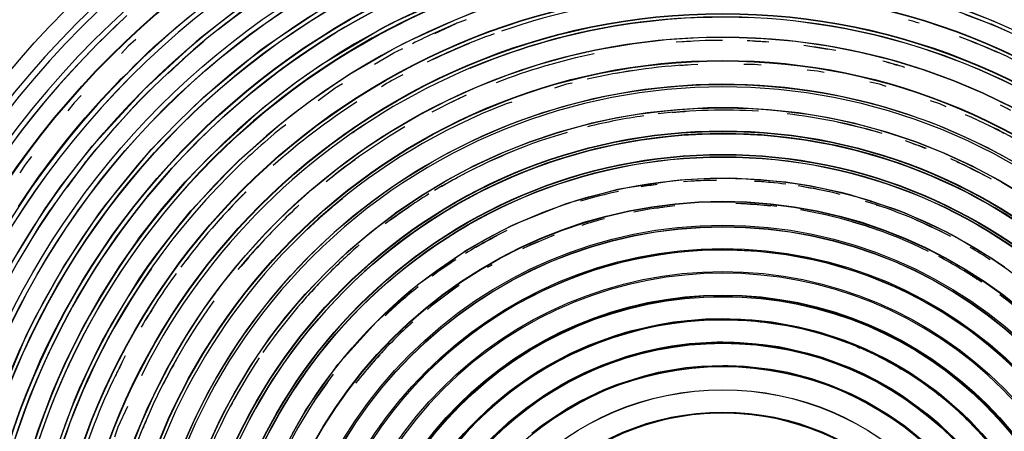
# Model space of a CAD drawing. Header units: millimetres. Extents: x -1049 to -568, y -149 to 570.
# Tile 28 of 44: x -888 to -747, y 100 to 158. Entities that reach past the tile are written whole.
import ezdxf

# ---------------------------------------------------------------- set-up
doc = ezdxf.new("R2010")
doc.units = ezdxf.units.MM

# ---------------------------------------------------------------- blocks, each defined once
blk = doc.blocks.new('Stufenlinse__6', base_point=(-924.48, -70.98))
at = {"color": 1, "linetype": 'Continuous'}
for p, q in [((-834.37, 158.04), (-827, 161.43)), ((-862, 155.75), (-856.04, 160.38)), ((-852.11, 154.98), (-844.71, 159.91)), ((-754.47, 160.35), (-749.23, 158.35)), ((-872.35, 158.99), (-876.47, 155.01)), ((-865.12, 157.49), (-863.55, 158.8)), ((-825.72, 158.35), (-822.83, 159.5)), ((-749.45, 157.83), (-753.03, 159.15)), ((-866.33, 156.45), (-865.12, 157.49)), ((-844.59, 152.07), (-836.17, 157.1)), ((-836.17, 157.1), (-835.74, 157.33)), ((-835.74, 157.33), (-834.37, 158.04)), ((-831.96, 155.51), (-825.72, 158.35)), ((-825.51, 157.83), (-828.55, 156.4)), ((-824.06, 158.38), (-824.94, 158.07)), ((-749.23, 158.35), (-745.24, 156.59)), ((-746.71, 156.61), (-747.74, 157.11)), ((-869.91, 148.45), (-862, 155.75)), ((-868.5, 154.52), (-867.14, 155.74)), ((-867.14, 155.74), (-866.33, 156.45)), ((-795.57, 155.57), (-790.95, 155.87)), ((-790.95, 155.87), (-788.75, 155.93)), ((-788.75, 155.93), (-786.32, 155.93)), ((-786.32, 155.93), (-781.69, 155.75)), ((-781.69, 155.75), (-777.08, 155.33)), ((-872.16, 154.64), (-873.14, 153.61)), ((-871.08, 155.58), (-872.16, 154.64)), ((-869.47, 153.62), (-868.5, 154.52)), ((-853.38, 154.05), (-852.11, 154.98)), ((-834.59, 154.15), (-832.85, 155.06)), ((-833.1, 154.27), (-833.92, 153.88)), ((-832.85, 155.06), (-831.96, 155.51)), ((-805.96, 154.02), (-804.74, 154.26)), ((-804.74, 154.26), (-800.17, 155.03)), ((-800.17, 155.03), (-795.57, 155.57)), ((-777.08, 155.33), (-772.5, 154.68)), ((-772.5, 154.68), (-771.49, 154.5)), ((-771.49, 154.5), (-767.95, 153.79)), ((-870.43, 152.71), (-869.47, 153.62)), ((-863.5, 153.56), (-866.49, 150.77)), ((-861.45, 147.38), (-853.38, 154.05)), ((-840.65, 150.64), (-834.59, 154.15)), ((-834.33, 153.66), (-837.08, 152.02)), ((-813.72, 152.02), (-809.26, 153.26)), ((-809.26, 153.26), (-805.96, 154.02)), ((-767.95, 153.79), (-763.46, 152.67)), ((-872.28, 150.81), (-871.38, 151.79)), ((-871.38, 151.79), (-870.43, 152.71)), ((-848.19, 149.57), (-844.86, 151.89)), ((-844.86, 151.89), (-844.59, 152.07)), ((-818.11, 150.56), (-813.72, 152.02)), ((-791.99, 152), (-793.59, 151.86)), ((-791.07, 152.03), (-791.99, 152)), ((-782.97, 152.03), (-784.51, 152.03)), ((-782.03, 151.93), (-782.97, 152.03)), ((-763.46, 152.67), (-759.03, 151.32)), ((-873.25, 149.92), (-872.28, 150.81)), ((-843, 149.11), (-840.65, 150.64)), ((-822.48, 148.84), (-818.11, 150.56)), ((-800.95, 151.09), (-802.61, 150.73)), ((-800.06, 151.18), (-800.95, 151.09)), ((-774.01, 151.09), (-775.47, 151.24)), ((-773.06, 150.88), (-774.01, 151.09)), ((-759.03, 151.32), (-754.68, 149.74)), ((-875.08, 148.01), (-874.17, 148.97)), ((-874.17, 148.97), (-873.25, 149.92)), ((-868.46, 148.94), (-869.47, 148)), ((-853, 145.85), (-848.19, 149.57)), ((-846.22, 146.87), (-843, 149.11)), ((-842.69, 148.65), (-845.11, 146.86)), ((-841.67, 149.28), (-842.44, 148.82)), ((-826.64, 146.96), (-822.48, 148.84)), ((-809.77, 149.21), (-811.47, 148.66)), ((-808.92, 149.39), (-809.77, 149.21)), ((-765.19, 149.21), (-766.57, 149.51)), ((-764.24, 148.9), (-765.19, 149.21)), ((-754.68, 149.74), (-750.41, 147.94)), ((-878.88, 147.6), (-879.86, 146.57)), ((-877.32, 140.41), (-869.91, 148.45)), ((-875.98, 147.03), (-875.08, 148.01)), ((-865.19, 143.73), (-861.45, 147.38)), ((-750.41, 147.94), (-746.25, 145.92)), ((-879.86, 146.57), (-880.75, 145.45)), ((-877.2, 145.68), (-875.98, 147.03)), ((-871.36, 146.06), (-874.08, 143)), ((-860.47, 139), (-853, 145.85)), ((-848.81, 144.92), (-846.22, 146.87)), ((-830.76, 144.83), (-826.64, 146.96)), ((-817.54, 146.69), (-818.35, 146.43)), ((-793.96, 145.65), (-789.64, 145.89)), ((-789.64, 145.89), (-787.48, 145.92)), ((-787.48, 145.92), (-785.32, 145.89)), ((-785.32, 145.89), (-780.99, 145.65)), ((-756.61, 146.43), (-757.9, 146.85)), ((-755.67, 146.01), (-756.61, 146.43)), ((-879.62, 142.88), (-878.29, 144.43)), ((-878.29, 144.43), (-877.2, 145.68)), ((-850.88, 143.27), (-848.81, 144.92)), ((-834.76, 142.5), (-830.76, 144.83)), ((-806.13, 143.71), (-802.54, 144.48)), ((-802.54, 144.48), (-798.27, 145.18)), ((-798.27, 145.18), (-793.96, 145.65)), ((-780.99, 145.65), (-776.69, 145.18)), ((-776.69, 145.18), (-772.42, 144.48)), ((-772.42, 144.48), (-768.83, 143.71)), ((-868.9, 139.92), (-865.19, 143.73)), ((-856.36, 138.42), (-850.88, 143.27)), ((-849.71, 143.45), (-850.41, 142.94)), ((-810.93, 142.4), (-806.76, 143.55)), ((-806.76, 143.55), (-806.13, 143.71)), ((-768.83, 143.71), (-768.2, 143.55)), ((-768.2, 143.55), (-764.03, 142.4)), ((-748.38, 142.76), (-749.57, 143.29)), ((-880.91, 141.3), (-879.62, 142.88)), ((-837.7, 140.6), (-834.76, 142.5)), ((-815.03, 141.01), (-810.93, 142.4)), ((-764.03, 142.4), (-759.93, 141.01)), ((-747.46, 142.23), (-748.38, 142.76)), ((-882.86, 138.81), (-881.77, 140.22)), ((-881.85, 134.58), (-877.32, 140.41)), ((-881.77, 140.22), (-880.91, 141.3)), ((-875.87, 140.99), (-876.78, 139.96)), ((-838.63, 139.97), (-837.7, 140.6)), ((-819.05, 139.41), (-815.03, 141.01)), ((-759.93, 141.01), (-755.91, 139.41)), ((-885.92, 138.95), (-886.81, 137.84)), ((-883.51, 137.95), (-882.86, 138.81)), ((-875.51, 131.91), (-868.9, 139.92)), ((-864.06, 135.32), (-860.47, 139)), ((-842.37, 137.24), (-838.63, 139.97)), ((-822.98, 137.6), (-819.05, 139.41)), ((-755.91, 139.41), (-751.98, 137.6)), ((-886.81, 137.84), (-887.59, 136.64)), ((-884.15, 137.09), (-883.51, 137.95)), ((-878.49, 137.85), (-880.91, 134.55)), ((-858.1, 136.64), (-856.36, 138.42)), ((-823.75, 137.21), (-822.98, 137.6)), ((-751.98, 137.6), (-751.21, 137.21)), ((-885.41, 135.34), (-884.79, 136.22)), ((-884.79, 136.22), (-884.15, 137.09)), ((-863.23, 131.21), (-858.1, 136.64)), ((-845.96, 134.31), (-842.37, 137.24)), ((-826.8, 135.57), (-823.75, 137.21)), ((-751.21, 137.21), (-748.16, 135.57)), ((-886.03, 134.45), (-885.41, 135.34)), ((-867.32, 131.54), (-864.06, 135.32)), ((-830.51, 133.34), (-826.8, 135.57)), ((-801.61, 134.46), (-794.45, 135.55)), ((-794.45, 135.55), (-793.57, 135.64)), ((-793.57, 135.64), (-789.27, 135.88)), ((-789.27, 135.88), (-786.48, 135.9)), ((-786.48, 135.9), (-785.45, 135.87)), ((-785.45, 135.87), (-778.52, 135.33)), ((-778.52, 135.33), (-777.35, 135.16)), ((-777.35, 135.16), (-775.16, 134.81)), ((-775.16, 134.81), (-770.68, 133.85)), ((-748.16, 135.57), (-744.45, 133.34)), ((-887.81, 131.82), (-886.65, 133.55)), ((-886.65, 133.55), (-886.03, 134.45)), ((-883.71, 131.94), (-881.85, 134.58)), ((-849.4, 131.21), (-845.96, 134.31)), ((-834.09, 130.91), (-830.51, 133.34)), ((-809.46, 132.36), (-802.43, 134.28)), ((-802.43, 134.28), (-801.61, 134.46)), ((-770.68, 133.85), (-769.39, 133.52)), ((-769.39, 133.52), (-763.06, 131.5)), ((-883.89, 131.67), (-883.71, 131.94)), ((-882.5, 132.38), (-883.31, 131.28)), ((-876.44, 130.65), (-875.51, 131.91)), ((-817.01, 129.35), (-810.02, 132.17)), ((-810.02, 132.17), (-809.46, 132.36)), ((-889.38, 122.78), (-883.89, 131.67)), ((-881.37, 123.25), (-876.44, 130.65)), ((-870.58, 127.35), (-867.32, 131.54)), ((-864.73, 129.42), (-863.23, 131.21)), ((-851.06, 129.6), (-849.4, 131.21)), ((-837.54, 128.29), (-834.44, 130.66)), ((-834.44, 130.66), (-834.09, 130.91)), ((-763.06, 131.5), (-761.68, 130.96)), ((-761.68, 130.96), (-755.75, 128.29)), ((-884.82, 129.01), (-886.92, 125.5)), ((-868.33, 124.76), (-864.73, 129.42)), ((-852.68, 127.94), (-851.06, 129.6)), ((-821.02, 127.33), (-817.42, 129.17)), ((-817.42, 129.17), (-817.01, 129.35)), ((-855.78, 124.5), (-852.68, 127.94)), ((-840.84, 125.49), (-837.54, 128.29)), ((-755.75, 128.29), (-754.31, 127.53)), ((-873.35, 123.4), (-871.04, 126.72)), ((-871.04, 126.72), (-870.58, 127.35)), ((-824.17, 125.5), (-821.02, 127.33)), ((-754.31, 127.53), (-749.02, 124.37)), ((-843.94, 122.47), (-840.84, 125.49)), ((-830.94, 120.74), (-824.42, 125.34)), ((-824.42, 125.34), (-824.17, 125.5)), ((-876.27, 118.77), (-873.35, 123.4)), ((-869.35, 123.34), (-868.33, 124.76)), ((-858.7, 120.91), (-855.78, 124.5)), ((-749.02, 124.37), (-748.86, 124.26)), ((-748.86, 124.26), (-747.39, 123.26)), ((-885.46, 115.94), (-881.58, 122.9)), ((-881.58, 122.9), (-881.37, 123.25)), ((-870.58, 121.54), (-869.35, 123.34)), ((-846.95, 119.37), (-843.94, 122.47)), ((-874.65, 114.9), (-870.58, 121.54)), ((-861.43, 117.17), (-858.7, 120.91)), ((-836.86, 115.39), (-830.94, 120.74)), ((-849.75, 116.07), (-846.95, 119.37)), ((-878.56, 114.7), (-876.27, 118.77)), ((-862.06, 116.24), (-861.43, 117.17)), ((-886.39, 114.06), (-885.46, 115.94)), ((-863.97, 113.29), (-862.06, 116.24)), ((-852.12, 112.98), (-849.75, 116.07)), ((-842.3, 109.36), (-836.86, 115.39)), ((-800.39, 114.2), (-796.6, 115.06)), ((-796.6, 115.06), (-794.46, 115.4)), ((-794.46, 115.4), (-793.99, 115.47)), ((-793.99, 115.47), (-789.98, 115.83)), ((-789.98, 115.83), (-787.48, 115.9)), ((-787.48, 115.9), (-783.32, 115.72)), ((-783.32, 115.72), (-780.97, 115.47)), ((-780.97, 115.47), (-780.5, 115.4)), ((-780.5, 115.4), (-776.73, 114.72)), ((-886.63, 113.56), (-886.39, 114.06)), ((-879.5, 112.9), (-878.56, 114.7)), ((-875.62, 113.13), (-874.65, 114.9)), ((-803.05, 113.4), (-801.3, 113.94)), ((-801.3, 113.94), (-800.39, 114.2)), ((-776.73, 114.72), (-774.57, 114.2)), ((-774.57, 114.2), (-773.66, 113.94)), ((-773.66, 113.94), (-770.33, 112.86)), ((-890.51, 104.44), (-886.63, 113.56)), ((-881.08, 109.66), (-879.5, 112.9)), ((-876.53, 111.39), (-875.62, 113.13)), ((-866.3, 109.29), (-863.97, 113.29)), ((-854.8, 109.05), (-852.37, 112.63)), ((-852.37, 112.63), (-852.12, 112.98)), ((-806.57, 112.1), (-803.05, 113.4)), ((-794.76, 111.99), (-792.24, 112.32)), ((-792.24, 112.32), (-788.29, 112.56)), ((-788.29, 112.56), (-787.48, 112.56)), ((-787.48, 112.56), (-785.89, 112.54)), ((-785.89, 112.54), (-781.81, 112.22)), ((-781.81, 112.22), (-779.57, 111.89)), ((-770.33, 112.86), (-768.39, 112.1)), ((-879.08, 105.98), (-876.53, 111.39)), ((-812.42, 109.21), (-809.23, 110.9)), ((-809.23, 110.9), (-807.86, 111.54)), ((-807.86, 111.54), (-806.57, 112.1)), ((-801.09, 110.53), (-798.5, 111.24)), ((-798.5, 111.24), (-796.56, 111.67)), ((-796.56, 111.67), (-794.76, 111.99)), ((-779.57, 111.89), (-778.4, 111.67)), ((-778.4, 111.67), (-775.43, 110.98)), ((-775.43, 110.98), (-773.4, 110.38)), ((-767.93, 111.64), (-768.85, 112.08)), ((-768.39, 112.1), (-767.09, 111.54)), ((-767.09, 111.54), (-764.24, 110.15)), ((-882.9, 105.54), (-881.08, 109.66)), ((-804.56, 109.32), (-801.09, 110.53)), ((-773.4, 110.38), (-769.29, 108.86)), ((-764.24, 110.15), (-762.54, 109.21)), ((-763.13, 109.33), (-763.93, 109.71)), ((-869.91, 108.55), (-870.27, 107.76)), ((-868.42, 105.18), (-866.3, 109.29)), ((-857.03, 105.34), (-854.8, 109.05)), ((-846.81, 102.96), (-842.3, 109.36)), ((-815.02, 107.6), (-814.03, 108.24)), ((-814.03, 108.24), (-812.42, 109.21)), ((-809.42, 107.07), (-807.15, 108.2)), ((-807.15, 108.2), (-804.56, 109.32)), ((-798.66, 107.76), (-796.67, 108.25)), ((-796.67, 108.25), (-795.91, 108.4)), ((-795.91, 108.4), (-792.75, 108.91)), ((-792.75, 108.91), (-790.56, 109.12)), ((-790.56, 109.12), (-787.48, 109.23)), ((-787.48, 109.23), (-786.72, 109.23)), ((-786.72, 109.23), (-784.4, 109.12)), ((-784.4, 109.12), (-780.72, 108.7)), ((-780.72, 108.7), (-779.05, 108.4)), ((-779.05, 108.4), (-778.29, 108.25)), ((-778.29, 108.25), (-774.84, 107.35)), ((-769.29, 108.86), (-767.49, 108.05)), ((-767.49, 108.05), (-765.54, 107.07)), ((-762.07, 108.66), (-762.87, 109.19)), ((-762.54, 109.21), (-760.93, 108.24)), ((-760.93, 108.24), (-758.57, 106.66)), ((-817.84, 105.59), (-815.02, 107.6)), ((-812.83, 105.05), (-810.29, 106.59)), ((-810.29, 106.59), (-809.42, 107.07)), ((-802.58, 106.51), (-798.66, 107.76)), ((-774.84, 107.35), (-772.38, 106.51)), ((-765.54, 107.07), (-763.51, 105.92)), ((-758.57, 106.66), (-757.11, 105.59)), ((-884.96, 100.13), (-882.9, 105.54)), ((-879.81, 104.26), (-879.08, 105.98)), ((-870.33, 100.96), (-868.42, 105.18)), ((-858.67, 102.29), (-857.03, 105.34)), ((-818.59, 105.01), (-817.84, 105.59)), ((-807.85, 104.13), (-804.37, 105.8)), ((-804.37, 105.8), (-802.58, 106.51)), ((-772.38, 106.51), (-769.21, 105.18)), ((-769.21, 105.18), (-767.11, 104.13)), ((-763.51, 105.92), (-761.95, 104.94)), ((-757.34, 105.52), (-758.16, 106.08)), ((-756.68, 104.94), (-757.34, 105.52)), ((-757.11, 105.59), (-756.37, 105.01)), ((-882.6, 96.66), (-879.81, 104.26)), ((-820.31, 103.56), (-818.59, 105.01)), ((-815.61, 103.11), (-812.83, 105.05)), ((-809.74, 103.06), (-808.19, 103.95)), ((-808.19, 103.95), (-807.85, 104.13)), ((-767.11, 104.13), (-766.77, 103.95)), ((-766.77, 103.95), (-763.94, 102.26)), ((-761.95, 104.94), (-758.19, 102.19)), ((-756.37, 105.01), (-753.41, 102.44)), ((-872.27, 103.37), (-873.62, 100.42)), ((-848.79, 99.55), (-846.96, 102.7)), ((-846.96, 102.7), (-846.81, 102.96)), ((-822.71, 101.25), (-820.31, 103.56)), ((-818.02, 101.15), (-815.61, 103.11)), ((-813.38, 100.61), (-809.74, 103.06)), ((-753.41, 102.44), (-752.21, 101.29)), ((-872.02, 96.65), (-870.33, 100.96)), ((-860.88, 97.59), (-859.06, 101.52)), ((-859.06, 101.52), (-858.67, 102.29)), ((-825.03, 98.85), (-822.71, 101.25)), ((-820.36, 98.89), (-818.02, 101.15)), ((-763.94, 102.26), (-761.58, 100.61)), ((-758.19, 102.19), (-756.89, 101.1)), ((-756.89, 101.1), (-754.69, 98.81)), ((-752.34, 101.15), (-752.95, 101.69)), ((-751.81, 100.54), (-752.34, 101.15)), ((-752.21, 101.29), (-748.86, 97.58)), ((-886.31, 96), (-884.96, 100.13)), ((-873.84, 99.85), (-874.13, 99.01)), ((-814.68, 99.6), (-813.38, 100.61)), ((-761.58, 100.61), (-759.13, 98.63))]:
    blk.add_line(p, q, dxfattribs=at)
for points in [[(-757.34, 105.52, 1), (-817.62, 26.51, 1)], [(-747.89, 96.04, 1), (-827.07, 35.99, 1)]]:
    blk.add_lwpolyline(points, format="xyb", close=True, dxfattribs=at)
at = {"color": 7, "linetype": 'Continuous'}
blk.add_circle((-787.48, 66.02), 132.47, dxfattribs=at)
at = {"color": 1, "linetype": 'Continuous'}
for radius in [123.33, 123.26, 116.58, 113.3, 113.3, 112.63, 112.6, 109.9, 109.32, 109.29, 106.62, 106.56, 105.98, 102.66, 96.6, 96.54, 93.26, 93.2, 89.92, 86.58, 86.52, 83.18, 79.84, 76.56, 76.5, 76.16, 73.22, 73.17, 72.88, 72.85, 69.83, 66.55, 66.49, 63.16, 63.16, 62.94, 62.91, 59.82, 59.82, 56.55, 56.55, 53.21, 53.16, 53, 52.98, 49.83, 46.5, 46.38, 46.35, 43.07, 43.04, 43.04, 39.75, 39.73, 39.73, 39.73, 36.56, 36.51]:
    blk.add_circle((-787.48, 66.02), radius, dxfattribs=at)
for centre, radius, start, end in [((-787.48, 66.02), 129.16, 45, 225), ((-787.48, 66.02), 129.16, 45, 225), ((-787.48, 66.02), 130.01, 315, 135), ((-787.48, 66.02), 130.01, 315, 135), ((-787.48, 66.02), 126.6, 315, 135), ((-787.48, 66.02), 126.6, 315, 135), ((-787.46, 65.99), 119.95, 315, 135), ((-787.46, 66.02), 119.24, 45.0078, 135.0078), ((-787.48, 66.02), 119.23, 315, 135), ((-787.48, 66.02), 115.91, 253.209, 128.2836), ((-787.46, 66.02), 105.99, 45.0085, 135.0085), ((-787.48, 66.02), 103.22, 315, 135), ((-787.48, 66.02), 102.7, 45, 135), ((-787.48, 66.02), 99.88, 315, 135), ((-787.48, 66.02), 115.95, 124.2538, 130.9702), ((-787.48, 66.02), 96.07, 94.4475, 109.1666), ((-786.96, 66.51), 125.87, 132.7177, 135.3265), ((-787.48, 66.02), 92.76, 227.9032, 152.7049), ((-787.48, 66.02), 92.73, 87.7869, 112.8688), ((-787.48, 66.02), 99.35, 266.4286, 70.7143), ((-787.48, 66.02), 130.01, 135, 315), ((-787.48, 66.02), 130.01, 135, 315), ((-787.48, 66.02), 129.16, 225, 45), ((-787.48, 66.02), 129.16, 225, 45), ((-787.1, 66.19), 99.37, 112.3826, 116.6684), ((-787.48, 66.02), 99.38, 112.1429, 112.5), ((-787.48, 66.02), 92.73, 270.7377, 83.3607), ((-787.48, 66.02), 96.04, 73.0671, 74.0323), ((-787.48, 66.02), 99.38, 66.4288, 67.5002), ((-787.48, 66.02), 96.07, 109.8236, 116.0119), ((-787.48, 66.02), 96.07, 54.1372, 69.4569), ((-787.48, 66.02), 126.6, 135, 315), ((-787.48, 66.02), 126.6, 135, 315), ((-787.47, 66), 125.87, 134.9981, 286.7124), ((-787.48, 66.02), 125.85, 135, 292.8261), ((-787.48, 66.02), 115.91, 129.6269, 253.209), ((-787.48, 66.02), 96.04, 112.0831, 115.5259), ((-787.48, 66.02), 89.44, 90.0377, 94.2599), ((-787.48, 66.02), 89.41, 92.9659, 93.7069), ((-787.48, 66.02), 89.44, 85.8154, 87.7754), ((-786.05, 65.94), 89.43, 86.7306, 87.9495), ((-787.48, 66.02), 89.44, 79.6456, 82.5941), ((-787.48, 66.02), 89.41, 80.3815, 81.8559), ((-787.48, 66.02), 96.04, 65.8887, 68.7404), ((-787.48, 66.02), 99.38, 117.8564, 118.1243), ((-787.48, 66.02), 89.44, 101.8237, 111.149), ((-787.48, 66.02), 122.57, 225, 45), ((-787.48, 66.02), 122.57, 225, 45), ((-787.48, 66.02), 86.1, 93, 102.9661), ((-788.63, 66.34), 89.43, 73.027, 74.4835), ((-787.48, 66.02), 89.44, 73.1484, 75.2495), ((-787.46, 65.99), 119.95, 135, 315), ((-787.48, 65.99), 119.24, 134.9922, 224.9922), ((-787.48, 66.02), 119.23, 135, 315), ((-787.48, 66.02), 96.07, 118.3315, 120.4135), ((-787.48, 66.02), 83.18, 225, 183.8135), ((-787.48, 66.02), 82.82, 45, 225), ((-787.48, 66.02), 82.82, 45, 225), ((-787.48, 66.02), 99.38, 123.5708, 123.7494), ((-787.48, 66.02), 115.95, 135, 136.3432), ((-787.48, 66.02), 89.44, 114.1119, 115.8199), ((-787.48, 66.02), 86.13, 111, 267), ((-787.48, 66.02), 96.07, 122.8571, 131.7975), ((-787.48, 66.02), 89.41, 114.8195, 117.6331), ((-787.48, 66.02), 89.44, 62.705, 63.7697), ((-787.48, 66.02), 79.51, 98.1444, 104.0208), ((-787.48, 66.02), 79.51, 86.3396, 96.6673), ((-787.48, 66.02), 79.48, 93.7215, 95.1979), ((-787.48, 66.02), 79.51, 73.7934, 83.3867), ((-787.48, 66.02), 86.1, 45, 66.3559), ((-787.48, 66.02), 89.44, 120.4131, 129.1869), ((-787.48, 66.02), 92.73, 123.1968, 124.6722), ((-787.48, 66.02), 79.48, 73.4211, 78.1763), ((-787.48, 66.02), 99.38, 129.2857, 135), ((-787.46, 66.02), 76.18, 45.011, 135.011), ((-787.48, 66.02), 79.51, 106.2066, 121.1024), ((-785.26, 66.71), 79.49, 107.8864, 108.6135), ((-787.48, 65.99), 105.99, 134.9915, 224.9915), ((-787.48, 66.02), 79.51, 68.6225, 70.8968), ((-787.48, 66.02), 79.48, 68.7399, 70.1759), ((-787.48, 66.02), 103.22, 135, 315), ((-787.48, 66.02), 115.95, 140.3735, 141.7168), ((-787.48, 66.02), 79.48, 111.975, 114.8194), ((-787.48, 66.04), 102.68, 135.0087, 225.0087), ((-787.48, 66.02), 89.41, 125.8621, 128.5268), ((-787.48, 66.02), 79.51, 61.2406, 65.8885), ((-787.48, 66.02), 79.48, 61.6686, 65.1805), ((-787.48, 66.02), 99.88, 135, 315), ((-787.48, 66.02), 99.38, 135, 33.75), ((-787.48, 66.02), 79.48, 117.6315, 120.297), ((-787.48, 66.02), 69.57, 97.7227, 99.6184), ((-787.9, 66), 69.55, 90.3944, 94.2865), ((-787.48, 66.02), 69.54, 90.7416, 93.7068), ((-787.04, 65.97), 69.55, 82.9593, 86.6585), ((-787.48, 66.02), 69.54, 84.0723, 86.2932), ((-787.48, 66.02), 69.57, 76.0991, 81.1184), ((-787.48, 66.02), 69.54, 77.4356, 80.5247), ((-787.62, 65.86), 96.05, 134.8755, 143.343), ((-787.48, 66.02), 96.04, 135.0001, 138.2025), ((-787.48, 66.02), 79.51, 121.7735, 127.1998), ((-787.48, 66.02), 69.57, 102.3564, 106.9334), ((-786.99, 66.49), 89.43, 132.8806, 135.4366), ((-787.48, 66.02), 86.1, 129, 133.4745), ((-787.48, 66.02), 79.48, 123.9473, 126.5325), ((-787.48, 66.02), 66.25, 95.9277, 101.0383), ((-787.48, 66.02), 66.25, 83.3329, 88.4231), ((-787.48, 66.02), 66.23, 84.0723, 87.4528), ((-787.48, 66.02), 69.57, 62.1981, 73.0099), ((-787.48, 66.02), 69.54, 71.2576, 71.6669), ((-787.48, 66.02), 115.95, 145.746, 147.0892), ((-787.48, 66.02), 89.41, 133.0862, 133.7276), ((-787.48, 66.02), 66.23, 97.4058, 98.1439), ((-787.48, 66.02), 66.25, 63.7699, 80.3814), ((-787.48, 66.02), 89.41, 135, 140.1565), ((-787.48, 66.02), 66.25, 104.7503, 107.6579), ((-787.48, 66.02), 66.23, 70.2304, 73.7933), ((-787.48, 66.02), 69.54, 63.0674, 66.5983), ((-787.48, 66.02), 69.57, 116.2574, 121.7895), ((-787.48, 66.02), 69.54, 117.5938, 120.4133), ((-787.48, 66.02), 66.23, 111.2604, 114.6227), ((-787.2, 66.28), 79.49, 130.9115, 135.2795), ((-787.48, 66.02), 66.25, 113.4013, 115.5261), ((-787.48, 66.02), 96.04, 142.1354, 142.7992), ((-787.48, 66.02), 89.44, 137.7397, 140.5545), ((-787.48, 66.02), 59.63, 249.7059, 200.2941), ((-787.48, 66.02), 59.6, 315, 138.6), ((-787.48, 66.02), 69.57, 56.8434, 59.5871), ((-787.48, 66.02), 82.82, 225, 45), ((-787.48, 66.02), 82.82, 225, 45), ((-787.48, 66.02), 69.57, 123.1566, 126.5321), ((-787.48, 66.02), 66.23, 119.7212, 120.4134), ((-787.48, 66.02), 66.25, 56.1634, 62.3672), ((-787.48, 66.02), 99.35, 145, 266.4286), ((-787.48, 66.02), 96.07, 144.1371, 149.5864), ((-787.58, 65.89), 79.49, 134.8839, 145.3687), ((-787.48, 66.02), 79.48, 135, 139.368), ((-787.48, 66.02), 56.32, 315, 135), ((-787.48, 66.02), 56.32, 315, 135), ((-787.48, 66.02), 66.25, 124.5152, 129.4223), ((-787.48, 66.02), 66.23, 56.8435, 57.5247), ((-787.48, 66), 76.18, 134.989, 224.989), ((-787.48, 66.02), 69.57, 128.6138, 133.7275), ((-787.48, 66.02), 66.25, 45, 53.4674), ((-787.48, 66.02), 89.44, 144.1378, 158.7398), ((-787.48, 66.02), 96.04, 147.5256, 148.8976), ((-787.48, 66.02), 49.69, 67.9787, 251.8085), ((-787.48, 66.02), 49.66, 95.8696, 174.1304), ((-787.48, 66.02), 66.25, 131.7969, 134.9999), ((-787.48, 66.02), 49.66, 80.2174, 91.9565), ((-787.48, 66.02), 66.25, 135, 142.1341), ((-787.48, 66.02), 96.07, 152.3665, 161.6188), ((-787.48, 66.02), 96.04, 153.0677, 154.4745), ((-787.48, 66.02), 89.41, 150.4065, 153.0668), ((-787.44, 66.1), 79.49, 146.2291, 164.5863), ((-787.48, 66.02), 66.23, 137.5572, 140.8139), ((-787.48, 66.02), 49.69, 60.3188, 60.6518), ((-787.48, 66.02), 79.48, 149.2106, 152.3667), ((-787.48, 66.02), 69.57, 142.9308, 159.9208), ((-787.48, 66.02), 69.54, 144.138, 146.8433), ((-787.48, 66.02), 56.32, 135, 315), ((-787.48, 66.02), 56.32, 135, 315), ((-787.48, 66.02), 36.44, 47.3077, 206.5385), ((-787.48, 66.02), 36.41, 45, 132.6923), ((-787.48, 66.02), 89.41, 156.5992, 157.4437), ((-787.48, 66.02), 92.76, 158.226, 158.6068)]:
    blk.add_arc(centre, radius, start, end, dxfattribs=at)
blk = doc.blocks.new('Kalibbriereinheit__7', base_point=(-924.48, -70.98))
blk.add_blockref('Stufenlinse__6', (-924.48, -70.98))
blk = doc.blocks.new('Elektronikeinheit_kpl___8', base_point=(-924.48, -70.98))
blk.add_blockref('Kalibbriereinheit__7', (-924.48, -70.98))
blk = doc.blocks.new('Frontteil__14', base_point=(-954.1, -137.98))
at = {"color": 1, "linetype": 'Continuous'}
for radius, start, end in [(163.8, 99.4737, 170.5263), (163.8, 9.4737, 80.5263), (162.61, 99.4737, 170.5263), (162.61, 9.1139, 82.0253)]:
    blk.add_arc((-787.48, 66.02), radius, start, end, dxfattribs=at)
at = {"color": 7, "linetype": 'Continuous'}
for start, end in [(99.4737, 165.0259), (14.9741, 80.5263)]:
    blk.add_arc((-787.48, 66.02), 163.99, start, end, dxfattribs=at)
blk = doc.blocks.new('Linsengehaeuse__21', base_point=(-945.6, -92.1))
at = {"color": 7, "linetype": 'Continuous'}
for start, end in [(98.7958, 171.2042), (8.7958, 81.2042)]:
    blk.add_arc((-787.48, 66.02), 160, start, end, dxfattribs=at)
blk = doc.blocks.new('Linsengehaeuse_kpl_-Mot-L4_0006142__50', base_point=(-966.58, -120.08))
blk.add_blockref('Linsengehaeuse__21', (-945.6, -92.1))
blk = doc.blocks.new('Linsengehaeuse__51', base_point=(-945.6, -92.1))
at = {"color": 7, "linetype": 'Continuous'}
for start, end in [(98.7958, 171.2042), (8.7958, 81.2042)]:
    blk.add_arc((-787.48, 66.02), 160, start, end, dxfattribs=at)
blk = doc.blocks.new('Linsengehaeuse_kpl___80', base_point=(-966.58, -120.08))
blk.add_blockref('Linsengehaeuse__51', (-945.6, -92.1))
blk = doc.blocks.new('Gehaeuse_kpl__81', base_point=(-966.58, -137.98))
for name, p in [('Linsengehaeuse_kpl_-Mot-L4_0006142__50', (-966.58, -120.08)), ('Linsengehaeuse_kpl___80', (-966.58, -120.08)), ('Frontteil__14', (-954.1, -137.98))]:
    blk.add_blockref(name, p)
blk = doc.blocks.new('L10-für-dxf-Internet__113', base_point=(-1048.98, -148.98))
for name, p in [('Gehaeuse_kpl__81', (-966.58, -137.98)), ('Elektronikeinheit_kpl___8', (-924.48, -70.98))]:
    blk.add_blockref(name, p)
blk = doc.blocks.new('VordansA', base_point=(-612, 192))
blk.add_blockref('L10-für-dxf-Internet__113', (-1048.98, -148.98))

msp = doc.modelspace()

# ---------------------------------------------------------------- block references
msp.add_blockref('VordansA', (-612, 192))

doc.saveas('drawing.dxf')
